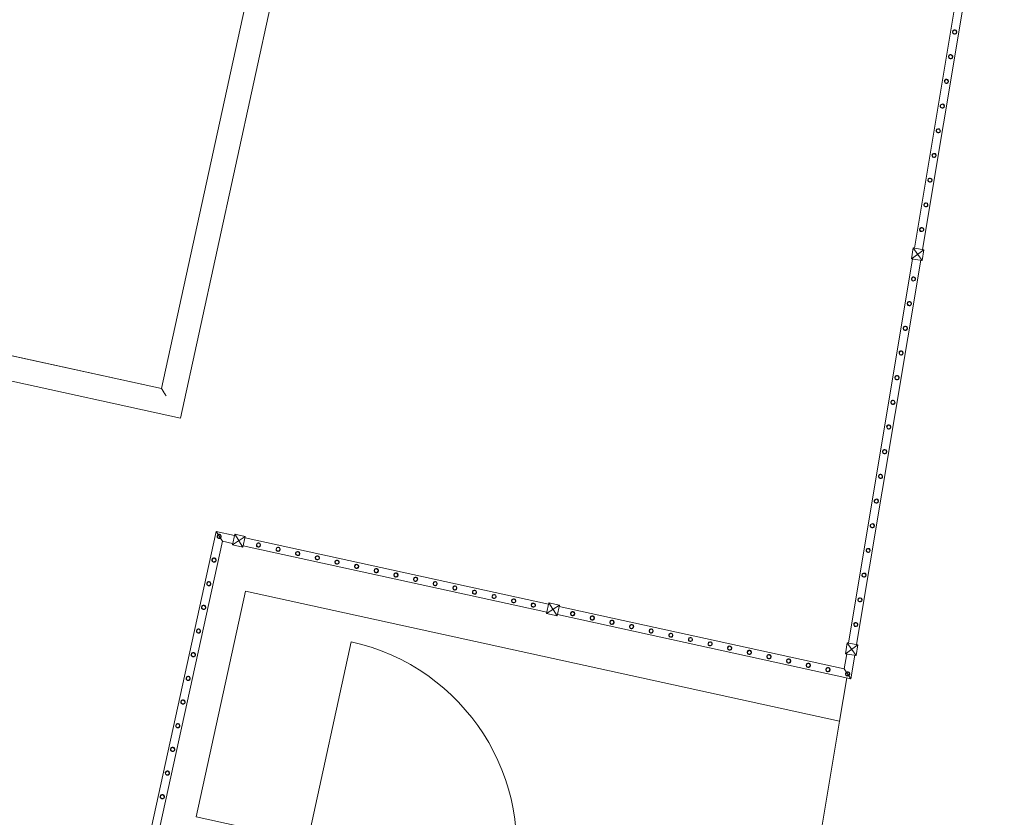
# Model space of a CAD drawing. Header units: metres. Extents: x 233012 to 233264, y 553571 to 554014.
# Tile 132 of 256: x 233235.65 to 233241.62, y 553783.06 to 553787.89. Entities that reach past the tile are written whole.
import ezdxf

# ---------------------------------------------------------------- set-up
doc = ezdxf.new("R2010")
doc.units = ezdxf.units.M
doc.layers.get('0').update_dxf_attribs({"lineweight": 5})
for name, color, linetype, lineweight in [('A-FLORHRM', 252, 'Continuous', 5), ('A-NL$1B_3D-modellen_algemeen', 252, 'Continuous', 5), ('A-NL23_vloeraanzicht', 252, 'Continuous', 5), ('A-NL34_balustrades', 252, 'Continuous', 5), ('A-NL90_terrein', 252, 'Continuous', 5)]:
    doc.layers.add(name, color=color, linetype=linetype, lineweight=lineweight)

# ---------------------------------------------------------------- blocks, each defined once
blk = doc.blocks.new('NLRS_90_SI_LB_troittoirband 13-15_Struyk Verwo_mie - trottoirband_Struyk Verwo-871937-01_Situatie')
at = {"layer": 'A-NL90_terrein'}
for p, q in [((271.0191, -208.496), (261.3354, -252.7489)), ((261.2209, -252.5703), (270.8405, -208.6105)), ((256.2095, -251.4737), (261.2209, -252.5703)), ((261.3354, -252.7489), (256.324, -251.6523)), ((261.2209, -252.5703), (261.2341, -252.5909))]:
    blk.add_line(p, q, dxfattribs=at)
blk.add_open_spline([(261.2341, -252.5909), (261.2343, -252.5912), (261.235, -252.5922), (261.2364, -252.5945), (261.238, -252.5969), (261.2393, -252.5989), (261.2407, -252.6012), (261.2422, -252.6036), (261.2439, -252.6062), (261.2462, -252.6097), (261.248, -252.6125), (261.2492, -252.6144)], degree=3, knots=[0, 0, 0, 0, 0.166667, 0.333333, 0.416667, 0.5, 0.583333, 0.666667, 0.75, 0.833333, 1, 1, 1, 1], dxfattribs=at)
blk = doc.blocks.new('Railing - geen veiligheidsdop_gen-1303441-01_Situatie')
at = {"layer": 'A-FLORHRM'}
blk.add_arc((0, 0), 0.013, 360, 180, dxfattribs=at)
for major_axis, start_param, end_param in [((-0.0035, 0.0125), 1.300587, 4.442179), ((0.00825, 0.00728), 5.559965, 8.701557), ((0.0015, 0.0109), 1.703922, 4.845515)]:
    blk.add_ellipse((0, 0), major_axis=major_axis, ratio=1, start_param=start_param, end_param=end_param, dxfattribs=at)
blk = doc.blocks.new('Railing - Atlas 180 type L_Heras_h 1840-1298079-01_Situatie')
at = {"layer": 'A-NL34_balustrades'}
for p, q in [((-0.033, -0.033), (-0.033, 0.033)), ((-0.001, 0.001), (-0.033, 0.033)), ((-0.033, 0.033), (0.033, 0.033)), ((-0.033, 0.033), (-0.033, -0.033)), ((0.033, 0.033), (-0.033, 0.033)), ((-0.001, 0.001), (-0.001, -0.001)), ((0.001, 0.001), (-0.001, 0.001)), ((0.033, 0.033), (0.001, 0.001)), ((0.001, -0.001), (0.001, 0.001)), ((0.033, 0.033), (0.033, -0.033)), ((0.033, -0.033), (0.033, 0.033)), ((-0.033, -0.033), (-0.001, -0.001)), ((0.033, -0.033), (-0.033, -0.033)), ((-0.033, -0.033), (0.033, -0.033)), ((-0.001, -0.001), (0.001, -0.001)), ((0.033, -0.033), (0.001, -0.001))]:
    blk.add_line(p, q, dxfattribs=at)
blk = doc.blocks.new('Railing - Railing-964988-01_Situatie')
at = {"layer": 'A-NL34_balustrades'}
for p, q in [((266.1749, -249.3902), (265.786, -251.7191)), ((266.2242, -249.3984), (265.8353, -251.7274)), ((265.7751, -251.7842), (265.3862, -254.1131)), ((265.8245, -251.7925), (265.4355, -254.1214)), ((261.5517, -253.436), (261.0824, -255.5804)), ((261.5898, -253.4955), (261.5517, -253.436)), ((261.6629, -253.4603), (261.5517, -253.436)), ((261.5898, -253.4955), (261.1313, -255.5911)), ((261.6522, -253.5092), (261.5898, -253.4955)), ((263.5571, -253.926), (261.7167, -253.5233)), ((263.5678, -253.8772), (261.7274, -253.4745)), ((265.3601, -254.2694), (263.6322, -253.8913)), ((265.4008, -254.3295), (263.6215, -253.9401)), ((265.3754, -254.1782), (265.3601, -254.2694)), ((265.4247, -254.1865), (265.4008, -254.3295)), ((265.4008, -254.3295), (265.3601, -254.2694))]:
    blk.add_line(p, q, dxfattribs=at)
for name, p, rotation in [('Railing - geen veiligheidsdop_gen-1303441-01_Situatie', (266.0301, -250.4092), 170.5195866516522), ('Railing - geen veiligheidsdop_gen-1303441-01_Situatie', (266.0051, -250.5588), 170.5195866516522), ('Railing - geen veiligheidsdop_gen-1303441-01_Situatie', (265.9801, -250.7084), 170.5195866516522), ('Railing - geen veiligheidsdop_gen-1303441-01_Situatie', (265.9552, -250.858), 170.5195866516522), ('Railing - geen veiligheidsdop_gen-1303441-01_Situatie', (265.9302, -251.0077), 170.5195866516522), ('Railing - geen veiligheidsdop_gen-1303441-01_Situatie', (265.9052, -251.1573), 170.5195866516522), ('Railing - geen veiligheidsdop_gen-1303441-01_Situatie', (265.8802, -251.3069), 170.5195866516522), ('Railing - geen veiligheidsdop_gen-1303441-01_Situatie', (265.8552, -251.4565), 170.5195866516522), ('Railing - geen veiligheidsdop_gen-1303441-01_Situatie', (265.8302, -251.6062), 170.5195866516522), ('Railing - Atlas 180 type L_Heras_h 1840-1298079-01_Situatie', (265.8052, -251.7558), 170.5195866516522), ('Railing - geen veiligheidsdop_gen-1303441-01_Situatie', (265.7802, -251.9054), 170.5195866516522), ('Railing - geen veiligheidsdop_gen-1303441-01_Situatie', (265.7553, -252.055), 170.5195866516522), ('Railing - geen veiligheidsdop_gen-1303441-01_Situatie', (265.7303, -252.2047), 170.5195866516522), ('Railing - geen veiligheidsdop_gen-1303441-01_Situatie', (265.7053, -252.3543), 170.5195866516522), ('Railing - geen veiligheidsdop_gen-1303441-01_Situatie', (265.6803, -252.5039), 170.5195866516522), ('Railing - geen veiligheidsdop_gen-1303441-01_Situatie', (265.6553, -252.6536), 170.5195866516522), ('Railing - geen veiligheidsdop_gen-1303441-01_Situatie', (265.6303, -252.8032), 170.5195866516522), ('Railing - geen veiligheidsdop_gen-1303441-01_Situatie', (265.6053, -252.9528), 170.5195866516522), ('Railing - geen veiligheidsdop_gen-1303441-01_Situatie', (265.5804, -253.1024), 170.5195866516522), ('Railing - geen veiligheidsdop_gen-1303441-01_Situatie', (265.5554, -253.2521), 170.5195866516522), ('Railing - geen veiligheidsdop_gen-1303441-01_Situatie', (265.5304, -253.4017), 170.5195866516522), ('Railing - geen veiligheidsdop_gen-1303441-01_Situatie', (261.5707, -253.4658), 167.6567290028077), ('Railing - geen veiligheidsdop_gen-1303441-01_Situatie', (261.5707, -253.4658), 77.65672900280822), ('Railing - Atlas 180 type L_Heras_h 1840-1298079-01_Situatie', (261.6898, -253.4918), 77.65672900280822), ('Railing - geen veiligheidsdop_gen-1303441-01_Situatie', (261.8088, -253.5179), 77.65672900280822), ('Railing - geen veiligheidsdop_gen-1303441-01_Situatie', (261.9279, -253.5439), 77.65672900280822), ('Railing - geen veiligheidsdop_gen-1303441-01_Situatie', (262.0469, -253.57), 77.65672900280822), ('Railing - geen veiligheidsdop_gen-1303441-01_Situatie', (262.166, -253.596), 77.65672900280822), ('Railing - geen veiligheidsdop_gen-1303441-01_Situatie', (265.5054, -253.5513), 170.5195866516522), ('Railing - geen veiligheidsdop_gen-1303441-01_Situatie', (261.5393, -253.6092), 167.6567290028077), ('Railing - geen veiligheidsdop_gen-1303441-01_Situatie', (262.2851, -253.6221), 77.65672900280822), ('Railing - geen veiligheidsdop_gen-1303441-01_Situatie', (262.4041, -253.6481), 77.65672900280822), ('Railing - geen veiligheidsdop_gen-1303441-01_Situatie', (262.5232, -253.6742), 77.65672900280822), ('Railing - geen veiligheidsdop_gen-1303441-01_Situatie', (262.6422, -253.7002), 77.65672900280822), ('Railing - geen veiligheidsdop_gen-1303441-01_Situatie', (262.7613, -253.7263), 77.65672900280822), ('Railing - geen veiligheidsdop_gen-1303441-01_Situatie', (265.4804, -253.7009), 170.5195866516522), ('Railing - geen veiligheidsdop_gen-1303441-01_Situatie', (261.5079, -253.7527), 167.6567290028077), ('Railing - geen veiligheidsdop_gen-1303441-01_Situatie', (262.8803, -253.7523), 77.65672900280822), ('Railing - geen veiligheidsdop_gen-1303441-01_Situatie', (262.9994, -253.7784), 77.65672900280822), ('Railing - geen veiligheidsdop_gen-1303441-01_Situatie', (263.1184, -253.8044), 77.65672900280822), ('Railing - geen veiligheidsdop_gen-1303441-01_Situatie', (263.2375, -253.8305), 77.65672900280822), ('Railing - geen veiligheidsdop_gen-1303441-01_Situatie', (261.4765, -253.8962), 167.6567290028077), ('Railing - geen veiligheidsdop_gen-1303441-01_Situatie', (263.3565, -253.8566), 77.65672900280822), ('Railing - geen veiligheidsdop_gen-1303441-01_Situatie', (263.4756, -253.8826), 77.65672900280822), ('Railing - Atlas 180 type L_Heras_h 1840-1298079-01_Situatie', (263.5947, -253.9087), 77.65672900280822), ('Railing - geen veiligheidsdop_gen-1303441-01_Situatie', (265.4554, -253.8506), 170.5195866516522), ('Railing - geen veiligheidsdop_gen-1303441-01_Situatie', (263.7137, -253.9347), 77.65672900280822), ('Railing - geen veiligheidsdop_gen-1303441-01_Situatie', (263.8328, -253.9608), 77.65672900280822), ('Railing - geen veiligheidsdop_gen-1303441-01_Situatie', (263.9518, -253.9868), 77.65672900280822), ('Railing - geen veiligheidsdop_gen-1303441-01_Situatie', (264.0709, -254.0129), 77.65672900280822), ('Railing - geen veiligheidsdop_gen-1303441-01_Situatie', (265.4304, -254.0002), 170.5195866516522), ('Railing - geen veiligheidsdop_gen-1303441-01_Situatie', (261.4451, -254.0397), 167.6567290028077), ('Railing - geen veiligheidsdop_gen-1303441-01_Situatie', (264.1899, -254.0389), 77.65672900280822), ('Railing - geen veiligheidsdop_gen-1303441-01_Situatie', (264.309, -254.065), 77.65672900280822), ('Railing - geen veiligheidsdop_gen-1303441-01_Situatie', (264.428, -254.091), 77.65672900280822), ('Railing - geen veiligheidsdop_gen-1303441-01_Situatie', (264.5471, -254.1171), 77.65672900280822), ('Railing - geen veiligheidsdop_gen-1303441-01_Situatie', (264.6661, -254.1431), 77.65672900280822), ('Railing - Atlas 180 type L_Heras_h 1840-1298079-01_Situatie', (265.4055, -254.1498), 170.5195866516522), ('Railing - geen veiligheidsdop_gen-1303441-01_Situatie', (261.4137, -254.1832), 167.6567290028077), ('Railing - geen veiligheidsdop_gen-1303441-01_Situatie', (264.7852, -254.1692), 77.65672900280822), ('Railing - geen veiligheidsdop_gen-1303441-01_Situatie', (264.9043, -254.1952), 77.65672900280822), ('Railing - geen veiligheidsdop_gen-1303441-01_Situatie', (265.0233, -254.2213), 77.65672900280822), ('Railing - geen veiligheidsdop_gen-1303441-01_Situatie', (265.1424, -254.2473), 77.65672900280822), ('Railing - geen veiligheidsdop_gen-1303441-01_Situatie', (265.2614, -254.2734), 77.65672900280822), ('Railing - geen veiligheidsdop_gen-1303441-01_Situatie', (265.3805, -254.2994), 77.65672900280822), ('Railing - geen veiligheidsdop_gen-1303441-01_Situatie', (265.3805, -254.2994), 170.5195866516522), ('Railing - geen veiligheidsdop_gen-1303441-01_Situatie', (261.3823, -254.3266), 167.6567290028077), ('Railing - geen veiligheidsdop_gen-1303441-01_Situatie', (261.351, -254.4701), 167.6567290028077), ('Railing - geen veiligheidsdop_gen-1303441-01_Situatie', (261.3196, -254.6136), 167.6567290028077), ('Railing - geen veiligheidsdop_gen-1303441-01_Situatie', (261.2882, -254.7571), 167.6567290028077), ('Railing - geen veiligheidsdop_gen-1303441-01_Situatie', (261.2568, -254.9006), 167.6567290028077), ('Railing - geen veiligheidsdop_gen-1303441-01_Situatie', (261.2254, -255.044), 167.6567290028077)]:
    blk.add_blockref(name, p, dxfattribs=dict(rotation=rotation))
blk = doc.blocks.new('NLRS_61_GM_UN_inkoopstation BSK260_26_Alfen_mie - gen-V8-01_Situatie')
at = {"layer": 'A-NL$1B_3D-modellen_algemeen'}
blk.add_line((0.658, -1.29), (0.658, -2.566), dxfattribs=at)
blk.add_arc((0.658, -1.29), 1.276, 180, 270, dxfattribs=at)

msp = doc.modelspace()

# ---------------------------------------------------------------- linework, layer by layer
at = {"layer": 'A-NL23_vloeraanzicht'}
for p, q in [((233236.5129, 553785.6537), (233246.1325, 553829.6135)), ((233231.5015, 553786.7503), (233236.5129, 553785.6537)), ((233237.0224, 553784.4264), (233236.7231, 553783.0588)), ((233240.6246, 553783.6382), (233237.0224, 553784.4264)), ((233240.6246, 553783.6382), (233240.6683, 553783.8999)), ((233239.9551, 553779.6286), (233240.6246, 553783.6382)), ((233236.7231, 553783.0588), (233239.3216, 553782.4902))]:
    msp.add_line(p, q, dxfattribs=at)

# ---------------------------------------------------------------- block references
at = {"layer": 'A-NL$1B_3D-modellen_algemeen', "rotation": 167.6567290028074}
msp.add_blockref('NLRS_61_GM_UN_inkoopstation BSK260_26_Alfen_mie - gen-V8-01_Situatie', (233237.7576, 553781.471), dxfattribs=at)
at = {"layer": 'A-NL34_balustrades', "lineweight": 9}
msp.add_blockref('Railing - Railing-964988-01_Situatie', (232975.292, 554038.224), dxfattribs=at)
at = {"layer": 'A-NL90_terrein'}
msp.add_blockref('NLRS_90_SI_LB_troittoirband 13-15_Struyk Verwo_mie - trottoirband_Struyk Verwo-871937-01_Situatie', (232975.292, 554038.224), dxfattribs=at)

doc.saveas('drawing.dxf')
